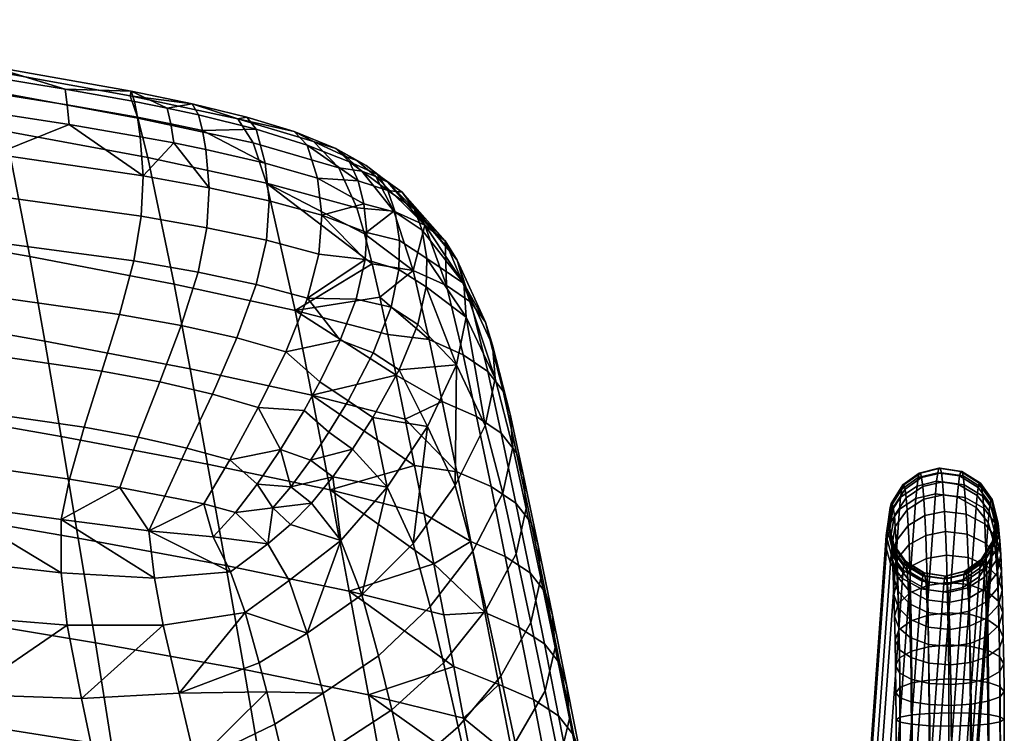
# Model space of a CAD drawing. Header units: millimetres. Extents: x -318 to 318, y -315 to 353.
# Tile 29 of 29: x 207 to 316, y 262 to 341. Entities that reach past the tile are written whole.
import ezdxf

# ---------------------------------------------------------------- set-up
doc = ezdxf.new("R2010")
doc.units = ezdxf.units.MM
doc.header["$MEASUREMENT"] = 0
doc.layers.add('podnoz', color=7, linetype='Continuous')
doc.layers.add('sedak', color=203, linetype='Continuous')

msp = doc.modelspace()

# ---------------------------------------------------------------- meshes
at = {"layer": 'podnoz'}
mesh = msp.add_polyface(dxfattribs=at)
corners = [(307.3, 284.2, 15.52), (309.49, 284.62, 15.25), (309.59, 282, 12.46), (307.39, 281.63, 12.78), (305.44, 283.19, 16.29), (305.53, 280.73, 13.67), (307.2, 286.41, 18.56), (309.39, 286.87, 18.34), (305.34, 285.31, 19.2), (304.02, 283.56, 20.27), (304.11, 281.6, 17.56), (307.09, 288.23, 21.85), (309.27, 288.72, 21.69), (305.24, 287.05, 22.35), (303.92, 285.18, 23.19), (303.53, 283.01, 24.21), (303.62, 281.53, 21.54), (306.97, 289.63, 25.33), (309.15, 290.14, 25.24), (305.13, 288.38, 25.68), (303.82, 286.42, 26.29), (303.43, 284.14, 27.03), (303.95, 282.07, 27.74), (304.04, 281.03, 25.16), (306.84, 290.61, 29.08), (309.03, 291.14, 29.05), (305, 289.32, 29.27), (303.7, 287.3, 29.62), (303.33, 284.94, 30.07), (303.86, 282.79, 30.51), (306.71, 291.11, 32.93), (308.89, 291.65, 32.97), (304.88, 289.8, 32.95), (303.59, 287.74, 33.04), (303.22, 285.34, 33.19), (303.76, 283.16, 33.35), (306.58, 291.11, 36.81), (308.76, 291.65, 36.91), (304.75, 289.8, 36.66), (303.47, 287.74, 36.49), (303.12, 285.34, 36.33), (303.66, 283.16, 36.21), (306.45, 290.62, 40.65), (308.63, 291.15, 40.83), (304.63, 289.34, 40.35), (303.36, 287.31, 39.91), (303.01, 284.95, 39.44), (303.57, 282.8, 39.05), (306.33, 289.68, 44.29), (308.5, 290.2, 44.53), (304.51, 288.44, 43.83), (303.25, 286.48, 43.15), (302.91, 284.19, 42.39), (303.48, 282.11, 41.74), (306.21, 288.31, 47.78), (308.38, 288.8, 48.09), (310.79, 288.47, 48.02), (310.91, 289.86, 44.5), (303.14, 285.25, 46.25), (304.4, 287.12, 47.17), (303.39, 281.09, 44.32), (302.82, 283.07, 45.22)]
mesh.append_faces([[corners[k] for k in face] for face in [(0, 1, 2, 3), (4, 0, 3, 5), (6, 7, 1, 0), (8, 6, 0, 4), (9, 8, 4, 10), (11, 12, 7, 6), (13, 11, 6, 8), (14, 13, 8, 9), (15, 14, 9, 16), (17, 18, 12, 11), (19, 17, 11, 13), (20, 19, 13, 14), (21, 20, 14, 15), (22, 21, 15, 23), (24, 25, 18, 17), (26, 24, 17, 19), (27, 26, 19, 20), (28, 27, 20, 21), (29, 28, 21, 22), (30, 31, 25, 24), (32, 30, 24, 26), (33, 32, 26, 27), (34, 33, 27, 28), (35, 34, 28, 29), (36, 37, 31, 30), (38, 36, 30, 32), (39, 38, 32, 33), (40, 39, 33, 34), (41, 40, 34, 35), (42, 43, 37, 36), (44, 42, 36, 38), (45, 44, 38, 39), (46, 45, 39, 40), (47, 46, 40, 41), (48, 49, 43, 42), (50, 48, 42, 44), (51, 50, 44, 45), (52, 51, 45, 46), (53, 52, 46, 47), (48, 54, 55, 49), (49, 55, 56, 57), (51, 58, 59, 50), (53, 60, 61, 52), (52, 61, 58, 51), (50, 59, 54, 48)]])
mesh = msp.add_polyface(dxfattribs=at)
corners = [(311.89, 284.34, 15.56), (313.93, 283.34, 16.45), (314.01, 280.87, 13.81), (311.98, 281.76, 12.8), (309.49, 284.62, 15.25), (309.59, 282, 12.46), (313.83, 285.47, 19.38), (315.1, 283.93, 20.41), (315.19, 281.93, 17.66), (311.79, 286.56, 18.62), (309.39, 286.87, 18.34), (315, 285.57, 23.38), (315.51, 283.6, 24.33), (315.6, 282.09, 21.59), (313.72, 287.23, 22.55), (311.67, 288.39, 21.93), (309.27, 288.72, 21.69), (315.41, 284.77, 27.23), (315.03, 282.48, 27.97), (315.11, 281.43, 25.35), (314.89, 286.84, 26.52), (313.61, 288.57, 25.91), (311.56, 289.8, 25.43), (309.15, 290.14, 25.24), (315.31, 285.58, 30.35), (314.93, 283.22, 30.8), (314.78, 287.73, 29.91), (313.48, 289.52, 29.52), (311.43, 290.79, 29.2), (309.03, 291.14, 29.05), (315.2, 286, 33.55), (314.83, 283.6, 33.69), (314.66, 288.18, 33.39), (313.36, 290, 33.23), (311.3, 291.29, 33.07), (308.89, 291.65, 32.97), (314.73, 283.6, 36.61), (313.45, 281.54, 36.44), (313.54, 281.54, 33.78), (315.09, 286, 36.77), (314.54, 288.18, 36.89), (313.23, 290.01, 36.96), (311.17, 291.29, 36.97), (308.76, 291.65, 36.91), (314.64, 283.23, 39.51), (313.36, 281.2, 39.07), (314.98, 285.6, 39.97), (314.43, 287.74, 40.37), (313.11, 289.53, 40.67), (311.03, 290.8, 40.84), (308.63, 291.15, 40.83), (314.88, 284.82, 43), (314.54, 282.53, 42.25), (314.31, 286.89, 43.65), (312.99, 288.63, 44.17), (310.91, 289.86, 44.5), (308.5, 290.2, 44.53), (314.78, 283.67, 45.91), (314.45, 281.49, 44.88), (314.21, 285.65, 46.81), (310.79, 288.47, 48.02), (312.87, 287.3, 47.54)]
mesh.append_faces([[corners[k] for k in face] for face in [(0, 1, 2, 3), (4, 0, 3, 5), (6, 7, 8, 1), (9, 6, 1, 0), (10, 9, 0, 4), (11, 12, 13, 7), (14, 11, 7, 6), (15, 14, 6, 9), (16, 15, 9, 10), (17, 18, 19, 12), (20, 17, 12, 11), (21, 20, 11, 14), (22, 21, 14, 15), (23, 22, 15, 16), (24, 25, 18, 17), (26, 24, 17, 20), (27, 26, 20, 21), (28, 27, 21, 22), (29, 28, 22, 23), (30, 31, 25, 24), (32, 30, 24, 26), (33, 32, 26, 27), (34, 33, 27, 28), (35, 34, 28, 29), (36, 37, 38, 31), (39, 36, 31, 30), (40, 39, 30, 32), (41, 40, 32, 33), (42, 41, 33, 34), (43, 42, 34, 35), (44, 45, 37, 36), (46, 44, 36, 39), (47, 46, 39, 40), (48, 47, 40, 41), (49, 48, 41, 42), (50, 49, 42, 43), (51, 52, 44, 46), (53, 51, 46, 47), (54, 53, 47, 48), (55, 54, 48, 49), (56, 55, 49, 50), (51, 57, 58, 52), (53, 59, 57, 51), (55, 60, 61, 54), (59, 53, 54, 61)]])
mesh = msp.add_polyface(dxfattribs=at)
corners = [(305.69, 265.77, 14.83), (304.45, 266.22, 13.01), (304.46, 263.49, 12.5), (305.71, 263.27, 14.36), (307.72, 265.46, 16.14), (307.73, 263.11, 15.7), (310.11, 265.37, 16.58), (310.12, 263.06, 16.14), (312.31, 265.5, 16.12), (312.32, 263.13, 15.68), (314.18, 265.82, 14.92), (314.19, 263.29, 14.44), (315.53, 266.33, 12.96), (315.55, 263.54, 12.44), (315.97, 266.91, 10.64), (315.99, 263.84, 10.06), (315.5, 267.45, 8.51), (315.52, 264.11, 7.88), (314.26, 267.89, 6.69), (314.28, 264.34, 6.02), (312.23, 268.21, 5.37), (312.26, 264.49, 4.68), (309.84, 268.3, 4.94), (309.86, 264.54, 4.24), (307.64, 268.17, 5.39), (307.67, 264.47, 4.7), (305.77, 267.85, 6.6), (305.79, 264.31, 5.94), (304.42, 267.34, 8.56), (304.44, 264.06, 7.94), (303.98, 266.75, 10.88), (304, 263.76, 10.32), (305.71, 260.72, 14.2), (304.47, 260.72, 12.33), (310.13, 260.72, 16), (307.73, 260.72, 15.56), (314.2, 260.72, 14.29), (312.33, 260.72, 15.53), (316, 260.72, 9.87), (315.56, 260.72, 12.27), (315.53, 260.72, 7.67), (312.27, 260.72, 4.44), (314.29, 260.72, 5.8), (307.67, 260.72, 4.47), (309.87, 260.72, 4), (304.44, 260.72, 7.73), (305.8, 260.72, 5.71), (304, 260.72, 10.13), (304.72, 279.44, 43.59), (295.05, 145.72, 329.56), (293.72, 147.37, 330.29), (303.39, 281.09, 44.32), (313.2, 279.62, 43.96), (303.53, 145.9, 329.93), (301.72, 144.71, 329.31), (311.39, 278.43, 43.34), (314.78, 283.67, 45.91), (305.11, 149.95, 331.87), (304.79, 147.77, 330.84), (314.45, 281.49, 44.88), (312.87, 287.3, 47.54), (303.21, 153.58, 333.51), (304.54, 151.93, 332.78), (314.21, 285.65, 46.81), (308.38, 288.8, 48.09), (298.72, 155.08, 334.06), (301.13, 154.75, 333.98), (310.79, 288.47, 48.02), (304.4, 287.12, 47.17), (294.73, 153.4, 333.14), (296.54, 154.59, 333.75), (306.21, 288.31, 47.78), (302.82, 283.07, 45.22), (293.15, 149.35, 331.19), (293.48, 151.53, 332.22), (303.14, 285.25, 46.25)]
mesh.append_faces([[corners[k] for k in face] for face in [(0, 1, 2, 3), (4, 0, 3, 5), (6, 4, 5, 7), (8, 6, 7, 9), (10, 8, 9, 11), (12, 10, 11, 13), (14, 12, 13, 15), (16, 14, 15, 17), (18, 16, 17, 19), (20, 18, 19, 21), (22, 20, 21, 23), (24, 22, 23, 25), (26, 24, 25, 27), (28, 26, 27, 29), (30, 28, 29, 31), (1, 30, 31, 2), (32, 3, 2, 33), (34, 7, 5, 35), (35, 5, 3, 32), (36, 11, 9, 37), (38, 15, 13, 39), (39, 13, 11, 36), (37, 9, 7, 34), (40, 17, 15, 38), (41, 21, 19, 42), (43, 25, 23, 44), (44, 23, 21, 41), (45, 29, 27, 46), (33, 2, 31, 47), (47, 31, 29, 45), (46, 27, 25, 43), (17, 40, 42, 19), (48, 49, 50, 51), (52, 53, 54, 55), (56, 57, 58, 59), (59, 58, 53, 52), (60, 61, 62, 63), (64, 65, 66, 67), (67, 66, 61, 60), (68, 69, 70, 71), (72, 73, 74, 75), (51, 50, 73, 72), (75, 74, 69, 68), (71, 70, 65, 64), (63, 62, 57, 56)]])
mesh = msp.add_polyface(dxfattribs=at)
corners = [(315.35, 276.92, 12.94), (315.83, 275.63, 14.72), (315.89, 272.91, 13), (315.42, 273.96, 11.07), (314.1, 278, 11.42), (314.16, 274.84, 9.42), (312.07, 278.75, 10.31), (312.14, 275.46, 8.22), (309.67, 278.97, 9.94), (309.74, 275.63, 7.82), (315.34, 276.46, 18.52), (314.01, 275.05, 19.98), (314.06, 273, 18.28), (315.41, 274.22, 16.66), (315.76, 278.12, 16.79), (315.28, 279.62, 15.18), (314.01, 280.87, 13.81), (311.98, 281.76, 12.8), (309.59, 282, 12.46), (309.89, 275.38, 22.9), (307.5, 275.66, 22.59), (307.56, 274.02, 20.84), (309.95, 273.78, 21.19), (312.09, 275.8, 22.63), (312.15, 274.15, 20.87), (313.94, 276.8, 21.86), (315.27, 278.4, 20.59), (315.69, 280.25, 19.07), (315.19, 281.93, 17.66), (313.93, 283.34, 16.45), (312.02, 277.22, 24.58), (309.83, 276.76, 24.8), (313.87, 278.32, 23.94), (315.2, 280.06, 22.87), (315.6, 282.09, 21.59), (315.1, 283.93, 20.41), (311.95, 278.38, 26.69), (309.76, 277.89, 26.85), (313.8, 279.56, 26.19), (315.11, 281.43, 25.35), (315.51, 283.6, 24.33), (311.87, 279.28, 28.93), (309.69, 278.77, 29.02), (313.72, 280.52, 28.58), (315.03, 282.48, 27.97), (311.79, 279.91, 31.34), (309.61, 279.38, 31.37), (313.63, 281.2, 31.15), (314.93, 283.22, 30.8), (311.71, 280.23, 33.8), (309.53, 279.69, 33.77), (313.54, 281.54, 33.78), (314.83, 283.6, 33.69), (311.63, 280.23, 36.29), (309.45, 279.69, 36.19), (313.45, 281.54, 36.44), (311.54, 279.92, 38.76), (309.36, 279.39, 38.59), (313.36, 281.2, 39.07), (311.46, 279.32, 41.1), (309.29, 278.8, 40.86), (313.28, 280.56, 41.57), (314.54, 282.53, 42.25), (314.64, 283.23, 39.51), (313.2, 279.62, 43.96), (311.39, 278.43, 43.34), (314.45, 281.49, 44.88), (309.21, 277.94, 43.04)]
mesh.append_faces([[corners[k] for k in face] for face in [(0, 1, 2, 3), (4, 0, 3, 5), (6, 4, 5, 7), (8, 6, 7, 9), (10, 11, 12, 13), (14, 10, 13, 1), (15, 14, 1, 0), (16, 15, 0, 4), (17, 16, 4, 6), (18, 17, 6, 8), (19, 20, 21, 22), (23, 19, 22, 24), (25, 23, 24, 11), (26, 25, 11, 10), (27, 26, 10, 14), (28, 27, 14, 15), (29, 28, 15, 16), (30, 31, 19, 23), (32, 30, 23, 25), (33, 32, 25, 26), (34, 33, 26, 27), (35, 34, 27, 28), (36, 37, 31, 30), (38, 36, 30, 32), (39, 38, 32, 33), (40, 39, 33, 34), (41, 42, 37, 36), (43, 41, 36, 38), (44, 43, 38, 39), (45, 46, 42, 41), (47, 45, 41, 43), (48, 47, 43, 44), (49, 50, 46, 45), (51, 49, 45, 47), (52, 51, 47, 48), (53, 54, 50, 49), (55, 53, 49, 51), (56, 57, 54, 53), (58, 56, 53, 55), (59, 60, 57, 56), (61, 59, 56, 58), (62, 61, 58, 63), (61, 64, 65, 59), (62, 66, 64, 61), (59, 65, 67, 60)]])
mesh = msp.add_polyface(dxfattribs=at)
corners = [(307.48, 278.65, 10.3), (309.67, 278.97, 9.94), (309.74, 275.63, 7.82), (307.55, 275.37, 8.22), (305.61, 277.88, 11.3), (305.68, 274.74, 9.31), (304.27, 276.66, 12.92), (304.33, 273.75, 11.07), (303.84, 275.24, 14.85), (303.9, 272.59, 13.17), (307.39, 281.63, 12.78), (309.59, 282, 12.46), (305.53, 280.73, 13.67), (304.19, 279.32, 15.13), (303.77, 277.66, 16.86), (304.26, 276.16, 18.46), (304.32, 273.96, 16.64), (305.46, 276.65, 21.7), (304.19, 278.06, 20.49), (305.52, 274.91, 19.84), (307.5, 275.66, 22.59), (307.56, 274.02, 20.84), (304.11, 281.6, 17.56), (305.44, 283.19, 16.29), (303.7, 279.74, 19.08), (305.39, 278.15, 23.76), (304.12, 279.69, 22.73), (307.43, 277.06, 24.52), (309.83, 276.76, 24.8), (309.89, 275.38, 22.9), (303.62, 281.53, 21.54), (304.02, 283.56, 20.27), (305.32, 279.38, 25.99), (304.04, 281.03, 25.16), (307.36, 278.22, 26.61), (309.76, 277.89, 26.85), (303.53, 283.01, 24.21), (305.24, 280.33, 28.35), (303.95, 282.07, 27.74), (307.29, 279.11, 28.83), (309.69, 278.77, 29.02), (305.15, 281, 30.9), (303.86, 282.79, 30.51), (307.21, 279.73, 31.22), (309.61, 279.38, 31.37), (305.06, 281.34, 33.51), (303.76, 283.16, 33.35), (307.12, 280.05, 33.66), (309.53, 279.69, 33.77), (304.97, 281.34, 36.14), (303.66, 283.16, 36.21), (307.04, 280.05, 36.13), (309.45, 279.69, 36.19), (304.88, 281.01, 38.75), (303.57, 282.8, 39.05), (306.96, 279.74, 38.58), (309.36, 279.39, 38.59), (304.8, 280.37, 41.22), (303.48, 282.11, 41.74), (306.88, 279.15, 40.89), (309.29, 278.8, 40.86), (304.72, 279.44, 43.59), (303.39, 281.09, 44.32), (309.21, 277.94, 43.04), (306.8, 278.27, 43.11)]
mesh.append_faces([[corners[k] for k in face] for face in [(0, 1, 2, 3), (4, 0, 3, 5), (6, 4, 5, 7), (8, 6, 7, 9), (10, 11, 1, 0), (12, 10, 0, 4), (13, 12, 4, 6), (14, 13, 6, 8), (15, 14, 8, 16), (17, 18, 15, 19), (20, 17, 19, 21), (22, 23, 12, 13), (24, 22, 13, 14), (18, 24, 14, 15), (25, 26, 18, 17), (27, 25, 17, 20), (28, 27, 20, 29), (30, 31, 22, 24), (26, 30, 24, 18), (32, 33, 26, 25), (34, 32, 25, 27), (35, 34, 27, 28), (33, 36, 30, 26), (37, 38, 33, 32), (39, 37, 32, 34), (40, 39, 34, 35), (41, 42, 38, 37), (43, 41, 37, 39), (44, 43, 39, 40), (45, 46, 42, 41), (47, 45, 41, 43), (48, 47, 43, 44), (49, 50, 46, 45), (51, 49, 45, 47), (52, 51, 47, 48), (53, 54, 50, 49), (55, 53, 49, 51), (56, 55, 51, 52), (57, 58, 54, 53), (59, 57, 53, 55), (60, 59, 55, 56), (57, 61, 62, 58), (60, 63, 64, 59), (59, 64, 61, 57)]])
mesh = msp.add_polyface(dxfattribs=at)
corners = [(309.21, 277.94, 43.04), (299.55, 144.22, 329.01), (297.14, 144.55, 329.08), (306.8, 278.27, 43.11), (295.05, 145.72, 329.56), (304.72, 279.44, 43.59), (311.39, 278.43, 43.34), (301.72, 144.71, 329.31), (304.03, 146.89, 338.41), (303.72, 144.75, 337.31), (304.46, 146.24, 334.1), (304.79, 148.41, 335.17), (303.48, 148.93, 339.19), (304.22, 150.41, 336.01), (302.19, 150.72, 339.64), (302.9, 152.14, 336.6), (300.19, 152.09, 339.68), (300.84, 153.41, 336.86), (297.86, 152.65, 339.24), (298.46, 153.85, 336.67), (295.76, 152.38, 338.48), (296.31, 153.47, 336.14), (294.02, 151.37, 337.48), (294.52, 152.38, 335.33), (292.8, 149.62, 336.3), (293.27, 150.57, 334.28), (292.49, 147.48, 335.2), (292.95, 148.4, 333.21), (293.04, 145.44, 334.42), (293.52, 146.4, 332.37), (302.29, 147.45, 342.36), (302.83, 145.39, 341.63), (301.06, 149.3, 342.67), (299.13, 150.77, 342.49), (296.9, 151.46, 341.8), (294.89, 151.29, 340.81), (293.21, 150.37, 339.63), (292.05, 148.68, 338.31), (300.69, 146.04, 345.37), (301.2, 143.95, 344.7), (299.53, 147.95, 345.55), (297.71, 149.52, 345.16), (295.61, 150.32, 344.23), (293.71, 150.25, 343.03), (292.13, 149.41, 341.67), (297.63, 146.7, 348.24), (298.7, 144.72, 348.18), (295.94, 148.36, 347.66), (294, 149.25, 346.51), (292.24, 149.28, 345.1), (293.85, 147.29, 349.94), (295.38, 145.54, 350.7), (292.09, 148.28, 348.59), (291.55, 146.36, 351.93), (292.89, 144.54, 352.84), (294.83, 144.68, 331.78), (293.72, 147.37, 330.29), (305.11, 149.95, 331.87), (304.79, 147.77, 330.84), (303.22, 144.44, 333.05), (303.53, 145.9, 329.93), (304.54, 151.93, 332.78), (301.13, 154.75, 333.98), (303.21, 153.58, 333.51), (296.54, 154.59, 333.75), (298.72, 155.08, 334.06), (293.48, 151.53, 332.22), (294.73, 153.4, 333.14), (293.15, 149.35, 331.19)]
mesh.append_faces([[corners[k] for k in face] for face in [(0, 1, 2, 3), (3, 2, 4, 5), (6, 7, 1, 0), (8, 9, 10, 11), (12, 8, 11, 13), (14, 12, 13, 15), (16, 14, 15, 17), (18, 16, 17, 19), (20, 18, 19, 21), (22, 20, 21, 23), (24, 22, 23, 25), (26, 24, 25, 27), (28, 26, 27, 29), (30, 31, 8, 12), (32, 30, 12, 14), (33, 32, 14, 16), (34, 33, 16, 18), (35, 34, 18, 20), (36, 35, 20, 22), (37, 36, 22, 24), (38, 39, 31, 30), (40, 38, 30, 32), (41, 40, 32, 33), (42, 41, 33, 34), (43, 42, 34, 35), (44, 43, 35, 36), (45, 46, 38, 40), (47, 45, 40, 41), (48, 47, 41, 42), (49, 48, 42, 43), (50, 51, 45, 47), (52, 50, 47, 48), (53, 54, 51, 50), (4, 55, 29, 56), (57, 11, 10, 58), (58, 10, 59, 60), (61, 13, 11, 57), (62, 17, 15, 63), (64, 21, 19, 65), (65, 19, 17, 62), (66, 25, 23, 67), (56, 29, 27, 68), (68, 27, 25, 66), (67, 23, 21, 64), (13, 61, 63, 15)]])
mesh = msp.add_polyface(dxfattribs=at)
corners = [(305.67, 268.28, 15.63), (304.42, 268.95, 13.88), (304.45, 266.22, 13.01), (305.69, 265.77, 14.83), (307.69, 267.81, 16.9), (307.72, 265.46, 16.14), (310.08, 267.67, 17.32), (310.11, 265.37, 16.58), (312.28, 267.87, 16.88), (312.31, 265.5, 16.12), (314.15, 268.35, 15.73), (314.18, 265.82, 14.92), (315.5, 269.11, 13.85), (315.53, 266.33, 12.96), (315.94, 269.99, 11.63), (315.97, 266.91, 10.64), (315.47, 270.78, 9.58), (315.5, 267.45, 8.51), (314.22, 271.45, 7.83), (314.26, 267.89, 6.69), (312.19, 271.93, 6.57), (312.23, 268.21, 5.37), (309.8, 272.06, 6.15), (309.84, 268.3, 4.94), (307.6, 271.86, 6.58), (307.64, 268.17, 5.39), (305.73, 271.38, 7.73), (305.77, 267.85, 6.6), (304.38, 270.63, 9.61), (304.42, 267.34, 8.56), (303.94, 269.75, 11.84), (303.98, 266.75, 10.88), (305.63, 270.66, 16.75), (304.38, 271.54, 15.1), (307.65, 270.04, 17.94), (310.05, 269.87, 18.34), (312.25, 270.13, 17.94), (314.11, 270.76, 16.86), (315.46, 271.75, 15.09), (315.89, 272.91, 13), (315.42, 273.96, 11.07), (314.16, 274.84, 9.42), (312.14, 275.46, 8.22), (309.74, 275.63, 7.82), (307.55, 275.37, 8.22), (305.68, 274.74, 9.31), (304.33, 273.75, 11.07), (303.9, 272.59, 13.17), (305.58, 272.88, 18.16), (304.32, 273.96, 16.64), (307.61, 272.13, 19.27), (310, 271.91, 19.64), (312.2, 272.23, 19.28), (314.06, 273, 18.28), (315.41, 274.22, 16.66), (315.83, 275.63, 14.72), (303.84, 275.24, 14.85), (305.52, 274.91, 19.84), (304.26, 276.16, 18.46), (307.56, 274.02, 20.84), (309.95, 273.78, 21.19), (312.15, 274.15, 20.87), (314.01, 275.05, 19.98)]
mesh.append_faces([[corners[k] for k in face] for face in [(0, 1, 2, 3), (4, 0, 3, 5), (6, 4, 5, 7), (8, 6, 7, 9), (10, 8, 9, 11), (12, 10, 11, 13), (14, 12, 13, 15), (16, 14, 15, 17), (18, 16, 17, 19), (20, 18, 19, 21), (22, 20, 21, 23), (24, 22, 23, 25), (26, 24, 25, 27), (28, 26, 27, 29), (30, 28, 29, 31), (1, 30, 31, 2), (32, 33, 1, 0), (34, 32, 0, 4), (35, 34, 4, 6), (36, 35, 6, 8), (37, 36, 8, 10), (38, 37, 10, 12), (39, 38, 12, 14), (40, 39, 14, 16), (41, 40, 16, 18), (42, 41, 18, 20), (43, 42, 20, 22), (44, 43, 22, 24), (45, 44, 24, 26), (46, 45, 26, 28), (47, 46, 28, 30), (33, 47, 30, 1), (48, 49, 33, 32), (50, 48, 32, 34), (51, 50, 34, 35), (52, 51, 35, 36), (53, 52, 36, 37), (54, 53, 37, 38), (55, 54, 38, 39), (49, 56, 47, 33), (57, 58, 49, 48), (59, 57, 48, 50), (60, 59, 50, 51), (61, 60, 51, 52), (62, 61, 52, 53)]])
at = {"layer": 'sedak'}
mesh = msp.add_polyface(dxfattribs=at)
corners = [(205.35, 329.02, 717.4), (221.09, 326.08, 717.91), (224.01, 312.04, 676.38), (208.04, 315.1, 675.75), (187.57, 332.04, 717.03), (190.04, 318.26, 675.32), (168.29, 335.02, 716.83), (170.5, 321.44, 675.09), (204.4, 333.32, 732.98), (219.99, 330.46, 733.33), (186.69, 336.26, 732.64), (167.49, 339.13, 732.46), (203.78, 335.7, 744.73), (219.16, 332.93, 744.85), (186.1, 338.55, 744.43), (211.93, 333.66, 757.05), (203.6, 336.2, 751.31), (203.64, 335.02, 757.19), (219.25, 333.44, 751.19), (194.88, 336.38, 757.14), (185.84, 339, 751.06), (185.73, 337.74, 757.03), (166.47, 340.5, 756.89), (203.97, 331.02, 760.26), (212.38, 329.73, 759.96), (212.15, 331.92, 758.98), (203.79, 333.26, 759.22), (219.97, 330.54, 758.35), (219.64, 332.28, 756.63), (220.27, 328.39, 759.27), (185.86, 333.57, 760.22), (195.1, 332.29, 760.29), (194.97, 334.59, 759.23), (185.77, 335.92, 759.14), (204.17, 326.46, 760.88), (220.58, 324.05, 759.8), (185.96, 328.77, 760.94), (166.48, 336.22, 760.12), (204.03, 321.83, 760.57), (220.36, 319.58, 759.39), (185.89, 323.92, 760.74), (203.5, 316.79, 759.59), (219.54, 314.63, 758.32), (185.61, 318.72, 759.88), (166.92, 341.36, 744.25)]
mesh.append_faces([[corners[k] for k in face] for face in [(0, 1, 2, 3), (4, 0, 3, 5), (6, 4, 5, 7), (8, 9, 1, 0), (10, 8, 0, 4), (11, 10, 4, 6), (8, 12, 13, 9), (14, 10, 11, 11), (10, 12, 8, 8), (10, 14, 12, 12), (15, 16, 17, 17), (16, 15, 18, 18), (19, 20, 21, 21), (16, 19, 17, 17), (20, 19, 16, 16), (20, 22, 21, 21), (23, 24, 25, 26), (26, 25, 15, 17), (25, 27, 28, 15), (24, 29, 27, 25), (30, 31, 32, 33), (33, 32, 19, 21), (32, 26, 17, 19), (31, 23, 26, 32), (34, 24, 23, 23), (35, 24, 34, 34), (31, 34, 23, 23), (36, 31, 30, 30), (34, 31, 36, 36), (37, 36, 30, 30), (38, 39, 35, 34), (40, 38, 34, 36), (41, 42, 39, 38), (43, 41, 38, 40), (12, 16, 18, 13), (20, 12, 14, 14), (14, 44, 20, 20), (12, 20, 16, 16)]])
mesh = msp.add_polyface(dxfattribs=at)
corners = [(219.99, 330.46, 733.33), (232.78, 327.7, 733.45), (234.25, 323.23, 718.5), (221.09, 326.08, 717.91), (242.26, 324.95, 732.94), (244.25, 320.5, 719.09), (231.08, 330.37, 744.22), (239.47, 327.85, 742.25), (219.16, 332.93, 744.85), (243.05, 326.21, 740.26), (244.82, 324.57, 735.45), (241.94, 327.08, 745.55), (244.26, 325.76, 741.17), (233.11, 329.21, 753.89), (238.74, 327.47, 751.26), (237.31, 328.98, 747.71), (232.07, 330.56, 749.53), (226.7, 330.81, 755.65), (226.01, 332.04, 750.66), (223.25, 331.56, 756.24), (219.25, 333.44, 751.19), (219.64, 332.28, 756.63), (211.93, 333.66, 757.05), (234.11, 325.45, 756.08), (239.9, 323.78, 753.29), (227.16, 329.08, 757.16), (227.54, 326.98, 758.02), (220.27, 328.39, 759.27), (223.99, 327.7, 758.72), (223.64, 329.82, 757.84), (219.97, 330.54, 758.35), (234.54, 321.28, 756.56), (240.38, 319.69, 753.79), (227.91, 322.73, 758.52), (220.58, 324.05, 759.8), (212.38, 329.73, 759.96), (243.45, 325.6, 747.63), (244.41, 323.49, 748.96), (245.03, 320.97, 749.75)]
mesh.append_faces([[corners[k] for k in face] for face in [(0, 1, 2, 3), (4, 5, 2, 1), (1, 6, 7, 4), (0, 8, 6, 1), (7, 9, 10, 4), (11, 9, 7, 7), (11, 12, 9, 9), (13, 14, 15, 16), (17, 13, 16, 18), (19, 20, 21, 21), (18, 19, 17, 17), (20, 19, 18, 18), (20, 22, 21, 21), (23, 24, 14, 13), (25, 13, 17, 17), (23, 25, 26, 26), (13, 25, 23, 23), (27, 28, 29, 30), (30, 29, 19, 21), (29, 25, 17, 19), (28, 26, 25, 29), (31, 32, 24, 23), (33, 31, 23, 26), (28, 33, 26, 26), (34, 28, 27, 27), (33, 28, 34, 34), (35, 34, 27, 27), (15, 7, 6, 6), (6, 8, 18, 18), (15, 11, 7, 7), (6, 16, 15, 15), (11, 15, 14, 36), (37, 36, 14, 14), (24, 38, 37, 37), (14, 24, 37, 37), (6, 18, 16, 16), (8, 20, 18, 18)]])
mesh = msp.add_polyface(dxfattribs=at)
corners = [(245.36, 317.78, 750.05), (249, 316.88, 745.76), (248.5, 320.04, 745.22), (245.03, 320.97, 749.75), (245.18, 314.8, 749.87), (248.93, 313.68, 745.74), (240.38, 319.69, 753.79), (251.8, 318.59, 724.47), (250.5, 313.55, 703.71), (248.36, 320.13, 723.37), (254.21, 311.89, 704.62), (244.26, 325.76, 741.17), (246.38, 324, 736.23), (244.82, 324.57, 735.45), (243.05, 326.21, 740.26), (245.3, 325.21, 741.99), (247.71, 323.35, 736.94), (254.04, 316.85, 725.55), (246.56, 324.2, 743.08), (249.3, 322.24, 737.93), (255.36, 314.7, 726.64), (256.88, 310.05, 705.64), (247.7, 322.42, 744.28), (250.61, 320.41, 739.07), (251.48, 318.04, 740.02), (256.1, 312.11, 727.53), (252, 314.91, 740.62), (251.93, 311.74, 740.69), (256.38, 308.39, 728.13), (246.8, 310.6, 689.81), (245.95, 314.32, 700.56), (245.11, 317.63, 710.35), (244.25, 320.5, 719.09), (242.26, 324.95, 732.94), (241.94, 327.08, 745.55), (243.45, 325.6, 747.63), (244.41, 323.49, 748.96)]
mesh.append_faces([[corners[k] for k in face] for face in [(0, 1, 2, 3), (0, 4, 5, 1), (6, 4, 0, 0), (6, 0, 3, 3), (7, 8, 9, 9), (8, 7, 10, 10), (11, 12, 13, 14), (15, 16, 12, 11), (12, 9, 13, 13), (7, 12, 16, 16), (9, 12, 7, 7), (17, 10, 7, 7), (18, 16, 15, 15), (16, 18, 19, 19), (17, 16, 19, 19), (7, 16, 17, 17), (20, 21, 17, 17), (22, 19, 18, 18), (19, 22, 23, 23), (20, 19, 23, 23), (17, 19, 20, 20), (2, 24, 23, 22), (25, 23, 24, 24), (20, 23, 25, 25), (1, 26, 24, 2), (25, 24, 26, 26), (5, 27, 26, 1), (27, 28, 26, 26), (29, 30, 8, 8), (9, 31, 32, 32), (33, 13, 9, 32), (30, 31, 8, 8), (8, 31, 9, 9), (34, 15, 11, 11), (35, 18, 15, 34), (36, 22, 35, 35), (3, 2, 22, 36), (18, 35, 22, 22)]])
mesh = msp.add_polyface(dxfattribs=at)
corners = [(242.42, 305.83, 748.08), (240.15, 301.21, 746.85), (243.29, 299.13, 742.95), (246.08, 304.45, 744.21), (238.41, 298.05, 745.93), (241.17, 295.63, 742.03), (238.78, 310.48, 752.35), (244.17, 310.37, 749.14), (245.18, 314.8, 749.87), (233.34, 298.39, 748.77), (235.8, 293.74, 744.53), (236.39, 304.56, 750.74), (225.79, 302.65, 651.01), (239.28, 299.76, 651.88), (241.31, 289.24, 624.54), (227.72, 292.11, 623.61), (209.7, 305.73, 650.34), (211.51, 295.18, 622.88), (224.01, 312.04, 676.38), (237.41, 309.14, 677.21), (221.09, 326.08, 717.91), (234.25, 323.23, 718.5), (247.69, 306.47, 678.23), (248.63, 301.96, 665.9), (245.95, 314.32, 700.56), (246.8, 310.6, 689.81), (244.25, 320.5, 719.09), (245.11, 317.63, 710.35), (234.24, 316.91, 756.13), (240.05, 315.36, 753.38), (240.38, 319.69, 753.79), (234.54, 321.28, 756.56), (227.65, 318.31, 758.08), (227.91, 322.73, 758.52), (220.36, 319.58, 759.39), (220.58, 324.05, 759.8), (233.11, 312.02, 755.05), (226.67, 313.39, 756.99), (219.54, 314.63, 758.32), (230.97, 306.09, 753.36), (224.81, 307.46, 755.28), (217.97, 308.7, 756.61), (228.25, 299.87, 751.26), (222.45, 301.21, 753.09), (216, 302.42, 754.36), (225.44, 293.89, 748.66), (230.17, 292.58, 746.45), (220.03, 295.11, 750.27), (214.04, 296.19, 751.31), (245.03, 320.97, 749.75), (239.9, 323.78, 753.29)]
mesh.append_faces([[corners[k] for k in face] for face in [(0, 1, 2, 3), (4, 5, 2, 1), (6, 0, 7, 7), (6, 7, 8, 8), (9, 10, 4, 4), (11, 9, 4, 1), (11, 1, 0, 0), (12, 13, 14, 15), (16, 12, 15, 17), (18, 19, 13, 12), (20, 21, 19, 18), (22, 23, 19, 19), (24, 25, 19, 19), (26, 27, 21, 21), (27, 24, 21, 21), (25, 22, 19, 19), (23, 13, 19, 19), (21, 24, 19, 19), (28, 29, 30, 31), (32, 28, 31, 33), (34, 32, 33, 35), (36, 6, 29, 28), (37, 36, 28, 32), (38, 37, 32, 34), (39, 11, 6, 36), (40, 39, 36, 37), (41, 40, 37, 38), (42, 9, 11, 39), (43, 42, 39, 40), (44, 43, 40, 41), (45, 46, 9, 42), (47, 45, 42, 43), (48, 47, 43, 44), (30, 49, 50, 50), (29, 6, 8, 8), (11, 0, 6, 6), (29, 8, 30, 30)]])
mesh = msp.add_polyface(dxfattribs=at)
corners = [(176.44, 278.61, 564.84), (196.69, 275.42, 565.22), (198.38, 263.82, 537.52), (177.95, 266.88, 537.09), (194.96, 287.08, 593.81), (213.4, 283.9, 594.38), (215.29, 272.31, 565.85), (174.89, 290.35, 593.49), (193.23, 298.39, 622.37), (211.51, 295.18, 622.88), (173.35, 301.68, 622.08), (191.57, 308.93, 649.87), (209.7, 305.73, 650.34), (171.87, 312.18, 649.62), (208.04, 315.1, 675.75), (224.01, 312.04, 676.38), (225.79, 302.65, 651.01), (190.04, 318.26, 675.32), (170.5, 321.44, 675.09), (213.74, 266.12, 704.66), (222.81, 274.27, 723.09), (212.15, 274.24, 723.47), (211.5, 280.04, 734.43), (221.83, 279.45, 733.73), (200.93, 266.57, 704.96), (199.49, 275.3, 723.91), (198.88, 281.5, 735.04), (185.82, 267.61, 705.26), (184.45, 276.77, 724.35), (183.76, 283.2, 735.59), (166.94, 278.3, 724.74), (211.51, 285.98, 742.7), (198.83, 287.71, 743.51), (183.49, 289.55, 744.14), (166.24, 284.86, 736.07), (202.51, 310.85, 757.99), (217.97, 308.7, 756.61), (219.54, 314.63, 758.32), (203.5, 316.79, 759.59), (185.09, 312.71, 758.41), (185.61, 318.72, 759.88), (201.28, 304.56, 755.71), (216, 302.42, 754.36), (184.47, 306.44, 756.25), (200.12, 298.2, 752.42), (214.04, 296.19, 751.31), (183.91, 300.09, 753.03), (212.44, 290.43, 747.14), (218.01, 289.5, 746.36), (220.03, 295.11, 750.27), (199.25, 292.33, 748.11), (183.57, 294.22, 748.75), (221.23, 284.7, 741.49), (165.82, 291.28, 744.66)]
mesh.append_faces([[corners[k] for k in face] for face in [(0, 1, 2, 3), (4, 5, 6, 1), (7, 4, 1, 0), (8, 9, 5, 4), (10, 8, 4, 7), (11, 12, 9, 8), (13, 11, 8, 10), (14, 15, 16, 12), (17, 14, 12, 11), (18, 17, 11, 13), (19, 20, 21, 21), (22, 21, 20, 23), (24, 21, 25, 25), (26, 25, 21, 22), (27, 25, 28, 28), (29, 28, 25, 26), (30, 27, 28, 28), (31, 22, 23, 23), (32, 26, 22, 22), (31, 32, 22, 22), (33, 29, 26, 26), (33, 34, 29, 29), (32, 33, 26, 26), (35, 36, 37, 38), (39, 35, 38, 40), (41, 42, 36, 35), (43, 41, 35, 39), (44, 45, 42, 41), (46, 44, 41, 43), (47, 48, 49, 45), (50, 47, 45, 44), (51, 50, 44, 46), (50, 32, 31, 47), (31, 52, 48, 48), (48, 47, 31, 31), (32, 50, 51, 33), (51, 53, 33, 33)]])
mesh = msp.add_polyface(dxfattribs=at)
corners = [(245.18, 314.8, 749.87), (244.17, 310.37, 749.14), (248.05, 309.51, 745.22), (248.93, 313.68, 745.74), (242.42, 305.83, 748.08), (246.08, 304.45, 744.21), (249.62, 297.1, 652.95), (250.65, 291.97, 639.49), (239.28, 299.76, 651.88), (248.63, 301.96, 665.9), (256.05, 304.23, 682.74), (257.51, 297.39, 664.08), (253.73, 299.05, 663.15), (252.28, 305.9, 681.84), (254.21, 311.89, 704.62), (250.5, 313.55, 703.71), (258.79, 302.38, 683.79), (260.26, 295.55, 665.17), (256.88, 310.05, 705.64), (254.04, 316.85, 725.55), (260.46, 300.19, 685.01), (261.94, 293.37, 666.44), (258.5, 307.85, 706.77), (255.36, 314.7, 726.64), (261.25, 297.63, 686.2), (262.73, 290.82, 667.72), (259.29, 305.28, 707.82), (256.1, 312.11, 727.53), (259.57, 301.59, 708.76), (261.54, 293.97, 687.42), (256.38, 308.39, 728.13), (252, 314.91, 740.62), (258.47, 296.4, 709.36), (255.3, 303.11, 728.16), (251.01, 307.59, 740.31), (251.93, 311.74, 740.69), (255.17, 289.75, 709.58), (252.08, 296.26, 727.57), (248.95, 302.55, 739.49), (241.17, 295.63, 742.03), (243.79, 293.78, 737.64), (246.03, 297.27, 738.42), (243.29, 299.13, 742.95), (247.69, 306.47, 678.23), (246.8, 310.6, 689.81), (255.33, 291.26, 642.57)]
mesh.append_faces([[corners[k] for k in face] for face in [(0, 1, 2, 3), (1, 4, 5, 2), (6, 7, 8, 8), (9, 6, 8, 8), (10, 11, 12, 13), (14, 10, 13, 15), (16, 17, 11, 10), (18, 16, 10, 14), (14, 19, 18, 18), (20, 21, 17, 16), (22, 20, 16, 18), (18, 23, 22, 22), (24, 25, 21, 20), (26, 24, 20, 22), (27, 22, 23, 23), (22, 27, 26, 26), (28, 29, 24, 26), (28, 27, 30, 30), (26, 27, 28, 28), (27, 31, 30, 30), (32, 30, 33, 33), (28, 30, 32, 32), (2, 34, 35, 3), (33, 35, 34, 34), (30, 35, 33, 33), (36, 33, 37, 37), (5, 38, 34, 2), (38, 33, 34, 34), (33, 38, 37, 37), (39, 40, 41, 42), (42, 41, 38, 5), (37, 38, 41, 41), (6, 9, 12, 12), (43, 44, 13, 13), (43, 13, 12, 9), (45, 6, 12, 12), (13, 44, 15, 15)]])
mesh = msp.add_polyface(dxfattribs=at)
corners = [(243.42, 278.02, 596.18), (252.8, 281.06, 611.58), (253.89, 275.4, 597.36), (254.99, 269.69, 583.14), (241.31, 289.24, 624.54), (251.71, 286.6, 625.66), (260.7, 281.87, 623.61), (262.26, 274.01, 603.75), (258.43, 275.65, 602.76), (256.88, 283.52, 622.64), (259.13, 289.61, 643.52), (255.33, 291.26, 642.57), (257.51, 297.39, 664.08), (253.73, 299.05, 663.15), (263.46, 280.05, 624.76), (265.04, 272.18, 604.92), (261.88, 287.77, 644.65), (260.26, 295.55, 665.17), (265.15, 277.88, 626.12), (266.74, 270.02, 606.3), (263.57, 285.6, 645.97), (261.94, 293.37, 666.44), (265.94, 275.35, 627.53), (267.53, 267.49, 607.74), (264.36, 283.07, 647.33), (262.73, 290.82, 667.72), (264.65, 279.46, 648.85), (266.23, 271.77, 629.13), (263.02, 287.19, 669.12), (261.54, 293.97, 687.42), (261.25, 297.63, 686.2), (263.54, 274.56, 650.42), (265.13, 266.97, 630.83), (261.91, 282.18, 670.49), (260.44, 288.87, 688.51), (258.47, 296.4, 709.36), (259.57, 301.59, 708.76), (258.6, 275.98, 671.75), (260.23, 268.6, 651.96), (257.12, 282.46, 689.4), (255.17, 289.75, 709.58), (255.3, 303.11, 728.16), (252.4, 276.31, 690.04), (253.87, 270.09, 672.77), (250.49, 283.31, 709.56), (252.08, 296.26, 727.57), (247.62, 289.56, 726.73), (246.03, 297.27, 738.42), (244.82, 277.62, 709.49), (246.65, 270.86, 690.55), (250.65, 291.97, 639.49), (249.62, 297.1, 652.95)]
mesh.append_faces([[corners[k] for k in face] for face in [(0, 1, 2, 2), (0, 2, 3, 3), (1, 4, 5, 5), (6, 7, 8, 9), (10, 6, 9, 11), (12, 10, 11, 13), (14, 15, 7, 6), (16, 14, 6, 10), (17, 16, 10, 12), (18, 19, 15, 14), (20, 18, 14, 16), (21, 20, 16, 17), (22, 23, 19, 18), (24, 22, 18, 20), (25, 24, 20, 21), (26, 27, 22, 24), (28, 26, 24, 25), (29, 28, 25, 30), (31, 32, 27, 26), (33, 31, 26, 28), (34, 33, 28, 29), (35, 34, 29, 36), (37, 38, 31, 33), (39, 37, 33, 34), (40, 39, 34, 35), (35, 41, 40, 40), (42, 43, 37, 39), (44, 42, 39, 40), (44, 45, 46, 46), (40, 45, 44, 44), (45, 47, 46, 46), (48, 49, 42, 44), (1, 5, 9, 9), (50, 11, 9, 5), (8, 2, 1, 1), (50, 51, 11, 11), (8, 1, 9, 9)]])
mesh = msp.add_polyface(dxfattribs=at)
corners = [(235.8, 293.74, 744.53), (239.12, 292.53, 741.15), (241.17, 295.63, 742.03), (238.41, 298.05, 745.93), (233.21, 289.87, 743.01), (230.83, 286.75, 741.45), (234.95, 287.25, 739.37), (236.96, 289.6, 740.23), (230.17, 292.58, 746.45), (227.31, 287.69, 743.61), (234.4, 283.26, 734.69), (228.34, 284.06, 739.57), (227.72, 292.11, 623.61), (241.31, 289.24, 624.54), (243.42, 278.02, 596.18), (229.73, 280.86, 595.18), (211.51, 295.18, 622.88), (213.4, 283.9, 594.38), (250.65, 291.97, 639.49), (251.71, 286.6, 625.66), (252.8, 281.06, 611.58), (239.28, 299.76, 651.88), (247.62, 289.56, 726.73), (246.03, 297.27, 738.42), (243.79, 293.78, 737.64), (244.82, 277.62, 709.49), (242.47, 283.64, 725.85), (241.6, 290.7, 736.9), (239.22, 287.77, 736.13), (236.91, 285.41, 735.42), (236.76, 279.22, 725.07), (211.51, 285.98, 742.7), (221.83, 279.45, 733.73), (221.23, 284.7, 741.49), (230.27, 280.16, 732.53), (222.98, 288.57, 745.19), (225.44, 293.89, 748.66), (218.01, 289.5, 746.36), (220.03, 295.11, 750.27), (233.34, 298.39, 748.77)]
mesh.append_faces([[corners[k] for k in face] for face in [(0, 1, 2, 3), (4, 5, 6, 6), (4, 6, 7, 7), (0, 4, 7, 7), (8, 4, 0, 0), (9, 5, 4, 8), (5, 10, 6, 6), (5, 11, 10, 10), (11, 5, 9, 9), (12, 13, 14, 15), (16, 12, 15, 17), (18, 19, 13, 13), (20, 14, 13, 13), (18, 13, 21, 21), (22, 23, 24, 24), (25, 22, 26, 26), (7, 27, 1, 1), (27, 7, 28, 28), (1, 24, 2, 2), (24, 1, 27, 27), (22, 24, 27, 27), (26, 27, 28, 28), (22, 27, 26, 26), (6, 28, 7, 7), (28, 6, 29, 29), (26, 28, 29, 29), (10, 30, 26, 29), (29, 6, 10, 10), (1, 0, 7, 7), (31, 32, 33, 33), (11, 33, 34, 34), (35, 9, 8, 36), (37, 35, 36, 38), (0, 39, 8, 8), (33, 9, 35, 35), (33, 35, 37, 37), (11, 9, 33, 33)]])
mesh = msp.add_polyface(dxfattribs=at)
corners = [(233.72, 257.97, 539.19), (247.6, 255.25, 540.34), (249.54, 244.44, 514.52), (235.57, 247.09, 513.29), (217.13, 260.84, 538.23), (218.87, 249.83, 512.24), (231.76, 269.34, 566.73), (245.54, 266.55, 567.8), (215.29, 272.31, 565.85), (229.73, 280.86, 595.18), (243.42, 278.02, 596.18), (213.4, 283.9, 594.38), (254.99, 269.69, 583.14), (250.49, 283.31, 709.56), (247.62, 289.56, 726.73), (244.82, 277.62, 709.49), (243.56, 254.13, 655.24), (245.12, 247.45, 636.3), (251.31, 251.19, 635.27), (249.73, 258.02, 654.36), (241.96, 260.84, 674.3), (248.12, 264.86, 673.62), (240.52, 266.73, 690.96), (246.65, 270.86, 690.55), (238.76, 273.36, 709.42), (242.47, 283.64, 725.85), (236.76, 279.22, 725.07), (238.13, 250.85, 653.74), (239.2, 246.24, 640.69), (235.17, 263.3, 688.8), (236.11, 259.43, 677.94), (237.1, 255.26, 666.2), (233.45, 270.1, 707.49), (234.29, 266.86, 698.66), (234.4, 283.26, 734.69), (230.27, 280.16, 732.53), (231.88, 275.66, 722.05), (228.34, 284.06, 739.57), (221.83, 279.45, 733.73), (222.81, 274.27, 723.09), (215.44, 258.03, 684.33), (217.11, 249.92, 663.38), (228.12, 251.29, 662.84), (226.37, 259.04, 683.94), (213.74, 266.12, 704.66), (224.58, 266.73, 704.37), (221.23, 284.7, 741.49)]
mesh.append_faces([[corners[k] for k in face] for face in [(0, 1, 2, 3), (4, 0, 3, 5), (6, 7, 1, 0), (8, 6, 0, 4), (9, 10, 7, 6), (11, 9, 6, 8), (10, 12, 7, 7), (13, 14, 15, 15), (16, 17, 18, 19), (20, 16, 19, 21), (22, 20, 21, 23), (24, 22, 23, 15), (24, 25, 26, 26), (15, 25, 24, 24), (16, 27, 28, 17), (22, 29, 30, 20), (20, 31, 27, 16), (24, 32, 33, 22), (34, 35, 36, 26), (36, 24, 26, 26), (20, 30, 31, 31), (22, 33, 29, 29), (34, 37, 35, 35), (24, 36, 32, 32), (38, 39, 36, 35), (40, 41, 42, 43), (44, 40, 43, 45), (45, 39, 44, 44), (27, 31, 42, 42), (30, 29, 43, 43), (30, 43, 42, 31), (33, 32, 45, 45), (43, 29, 33, 33), (32, 36, 45, 45), (36, 39, 45, 45), (43, 33, 45, 45), (46, 38, 35, 35)]])
mesh = msp.add_polyface(dxfattribs=at)
corners = [(247.6, 255.25, 540.34), (257.16, 258.29, 555.17), (258.21, 252.69, 541.63), (259.23, 247.22, 528.5), (249.54, 244.44, 514.52), (245.54, 266.55, 567.8), (254.99, 269.69, 583.14), (256.08, 263.96, 569.04), (265.44, 257.83, 563.78), (267.06, 249.43, 543.45), (263.18, 251.1, 542.44), (261.57, 259.48, 562.78), (263.84, 266.03, 583.91), (259.99, 267.67, 582.9), (262.26, 274.01, 603.75), (258.43, 275.65, 602.76), (268.23, 255.98, 564.96), (269.86, 247.54, 544.61), (266.62, 264.2, 585.09), (265.04, 272.18, 604.92), (269.94, 253.77, 566.34), (271.57, 245.29, 545.96), (268.32, 262.02, 586.47), (266.74, 270.02, 606.3), (269.12, 259.49, 587.92), (270.73, 251.22, 567.79), (267.53, 267.49, 607.74), (269.4, 255.93, 589.61), (271.02, 247.66, 569.48), (267.81, 263.93, 609.39), (266.23, 271.77, 629.13), (265.94, 275.35, 627.53), (266.71, 259.22, 611.18), (268.3, 251.32, 591.44), (265.13, 266.97, 630.83), (263.39, 253.73, 612.99), (264.98, 246.05, 593.32), (261.81, 261.24, 632.54), (260.23, 268.6, 651.96), (263.54, 274.56, 650.42), (257.08, 255.94, 633.99), (258.67, 248.71, 614.54), (255.5, 263, 653.25), (253.87, 270.09, 672.77), (258.6, 275.98, 671.75), (251.31, 251.19, 635.27), (252.88, 244.21, 615.92), (249.73, 258.02, 654.36), (248.12, 264.86, 673.62), (246.65, 270.86, 690.55), (252.4, 276.31, 690.04), (253.89, 275.4, 597.36)]
mesh.append_faces([[corners[k] for k in face] for face in [(0, 1, 2, 2), (0, 2, 3, 3), (3, 4, 0, 0), (0, 5, 1, 1), (5, 6, 7, 7), (1, 5, 7, 7), (8, 9, 10, 11), (12, 8, 11, 13), (14, 12, 13, 15), (16, 17, 9, 8), (18, 16, 8, 12), (19, 18, 12, 14), (20, 21, 17, 16), (22, 20, 16, 18), (23, 22, 18, 19), (24, 25, 20, 22), (26, 24, 22, 23), (27, 28, 25, 24), (29, 27, 24, 26), (30, 29, 26, 31), (32, 33, 27, 29), (34, 32, 29, 30), (35, 36, 33, 32), (37, 35, 32, 34), (38, 37, 34, 39), (40, 41, 35, 37), (42, 40, 37, 38), (43, 42, 38, 44), (45, 46, 41, 40), (47, 45, 40, 42), (48, 47, 42, 43), (49, 48, 43, 50), (1, 11, 10, 2), (1, 7, 11, 11), (51, 15, 13, 6), (13, 7, 6, 6), (11, 7, 13, 13)]])
mesh = msp.add_polyface(dxfattribs=at)
corners = [(205.73, 203.04, 404.51), (205.97, 193.74, 389.49), (184.98, 195.94, 387.21), (184.57, 205.14, 403.04), (224.74, 200.72, 406.9), (224.98, 191.43, 391.88), (204.5, 218.02, 433.66), (183.46, 220.24, 432.44), (223.71, 215.7, 435.05), (161.82, 207.14, 401.32), (162.23, 198, 385.13), (160.8, 222.34, 431.41), (202.67, 233.07, 466.7), (221.79, 230.55, 467.73), (181.79, 235.57, 465.94), (201.42, 242.29, 487.61), (220.44, 239.62, 488.52), (180.66, 244.98, 487.01), (199.98, 252.66, 511.44), (218.87, 249.83, 512.24), (179.37, 255.54, 510.94), (198.38, 263.82, 537.52), (217.13, 260.84, 538.23), (177.95, 266.88, 537.09), (196.69, 275.42, 565.22), (215.29, 272.31, 565.85), (208.5, 224.41, 601.33), (209.97, 215.98, 579.95), (223.4, 217.89, 579.11), (221.83, 226.03, 600.58), (207.03, 232.84, 622.53), (220.25, 234.11, 621.9), (205.58, 241.06, 643.06), (218.7, 241.96, 642.55), (204.08, 249.44, 663.78), (217.11, 249.92, 663.38), (202.52, 258.01, 684.65), (215.44, 258.03, 684.33), (200.93, 266.57, 704.96), (213.74, 266.12, 704.66), (212.15, 274.24, 723.47), (196.75, 197.46, 538.55), (198.09, 188.56, 517.35), (214.34, 190.51, 516.67), (212.85, 199.29, 537.87), (195.46, 205.86, 559.08), (211.44, 207.5, 558.42), (194.11, 214.6, 580.56), (192.76, 223.35, 601.87), (191.41, 232.15, 622.99), (190.08, 240.77, 643.44), (188.71, 249.58, 664.09), (187.28, 258.59, 684.92), (185.82, 267.61, 705.26), (199.49, 275.3, 723.91), (155.76, 203.96, 559.65), (156.75, 195.18, 539.12), (154.72, 213.22, 581.1), (153.68, 222.57, 602.37), (152.64, 232.01, 623.44), (151.61, 241.31, 643.83)]
mesh.append_faces([[corners[k] for k in face] for face in [(0, 1, 2, 3), (4, 5, 1, 0), (6, 0, 3, 7), (8, 4, 0, 6), (9, 3, 2, 10), (11, 7, 3, 9), (12, 13, 8, 6), (14, 12, 6, 7), (15, 16, 13, 12), (17, 15, 12, 14), (18, 19, 16, 15), (20, 18, 15, 17), (21, 22, 19, 18), (23, 21, 18, 20), (24, 25, 22, 21), (26, 27, 28, 29), (30, 26, 29, 31), (32, 30, 31, 33), (34, 32, 33, 35), (36, 34, 35, 37), (38, 36, 37, 39), (39, 40, 38, 38), (41, 42, 43, 44), (45, 41, 44, 46), (47, 45, 46, 27), (48, 47, 27, 26), (49, 48, 26, 30), (50, 49, 30, 32), (51, 50, 32, 34), (52, 51, 34, 36), (53, 52, 36, 38), (38, 54, 53, 53), (55, 56, 41, 45), (57, 55, 45, 47), (58, 57, 47, 48), (59, 58, 48, 49), (60, 59, 49, 50)]])

doc.saveas('drawing.dxf')
